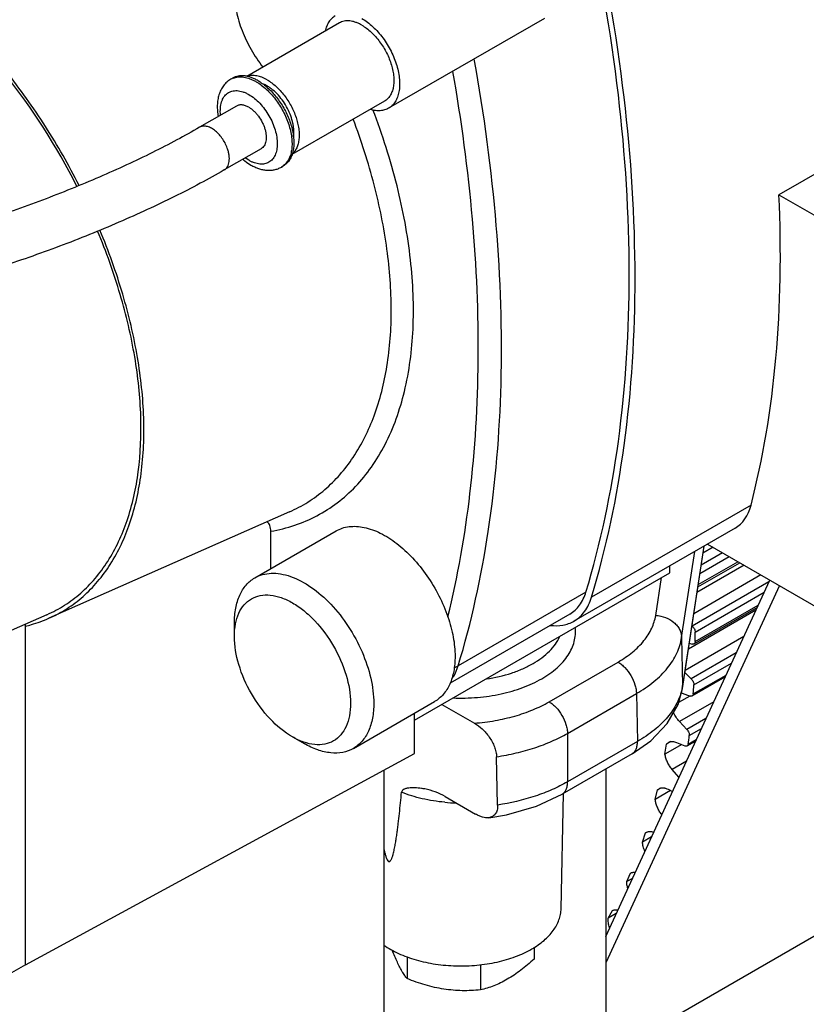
# Model space of a CAD drawing. Header units: inches. Extents: x 0 to 34, y 0 to 22.
# Tile 142 of 175: x 29.851 to 30.794, y 13.264 to 14.444. Entities that reach past the tile are written whole.
import ezdxf

# ---------------------------------------------------------------- set-up
doc = ezdxf.new("R2010")
doc.units = ezdxf.units.IN
doc.header["$LTSCALE"] = 1.87
doc.header["$MEASUREMENT"] = 0
doc.layers.get('0').update_dxf_attribs({"linetype": 'CONTINUOUS'})
doc.layers.add('3_ALL_AXES', color=7, linetype='CONTINUOUS')
doc.layers.add('7_ALL_FEATURES', color=7, linetype='CONTINUOUS')

msp = doc.modelspace()

# ---------------------------------------------------------------- linework, layer by layer
at = {"color": 7, "linetype": 'Continuous'}
for p, q in [((30.553694, 13.34523), (30.750353, 13.77247)), ((30.761857, 13.765829), (30.553694, 13.313596))]:
    msp.add_line(p, q, dxfattribs=at)
at = {"layer": '3_ALL_AXES', "color": 7, "linetype": 'Continuous'}
for p, q in [((30.234452, 14.440417), (30.123503, 14.376361)), ((30.480182, 14.445906), (30.293507, 14.33813)), ((30.106591, 14.374268), (30.104382, 14.372992)), ((30.288585, 14.346654), (30.17766, 14.282611)), ((30.167368, 14.268998), (30.165159, 14.267722)), ((30.133126, 13.775111), (30.230562, 13.831365)), ((30.644752, 13.703419), (30.660413, 13.806775)), ((30.645696, 13.642361), (30.671588, 13.813227)), ((30.671248, 13.813031), (30.64593, 13.645947)), ((30.613625, 13.730062), (30.620504, 13.775457)), ((30.644752, 13.703419), (30.64593, 13.645947)), ((30.485823, 13.626433), (30.568463, 13.674145)), ((30.507925, 13.588612), (30.590549, 13.636314)), ((30.590549, 13.636314), (30.591728, 13.578842)), ((30.645701, 13.642392), (30.64593, 13.645947)), ((30.251236, 13.570538), (30.348671, 13.626792)), ((30.553694, 13.201543), (31.234746, 13.594746)), ((30.507925, 13.588612), (30.507925, 13.530459)), ((30.591728, 13.578842), (30.507925, 13.530459)), ((30.585266, 13.564093), (30.501448, 13.515701)), ((30.500246, 13.37831), (30.503205, 13.516716)), ((30.467844, 13.332112), (30.467844, 13.318042)), ((30.31573, 13.320539), (30.31573, 13.29451)), ((30.403553, 13.311514), (30.403553, 13.280924))]:
    msp.add_line(p, q, dxfattribs=at)
for points in [[(30.585264, 13.564092), (30.607851, 13.579775), (30.627567, 13.600387), (30.64042, 13.623066), (30.645696, 13.642361)], [(30.413558, 13.48754), (30.434721, 13.4911), (30.470928, 13.501455), (30.50145, 13.515703)]]:
    msp.add_lwpolyline(points, dxfattribs=at)
msp.add_arc((30.582415, 13.655601), 0.064244, 348.328714, 351.357589, dxfattribs=at)
for points, knots in [([(30.229534, 14.448942), (30.228791, 14.448513), (30.227348, 14.44756), (30.224667, 14.445285), (30.221743, 14.441741), (30.219082, 14.436617), (30.217914, 14.432815), (30.217457, 14.430812)], [0, 0, 0, 0, 0.11493657, 0.23097146, 0.47007916, 0.72481968, 1, 1, 1, 1]), ([(30.261519, 14.437736), (30.260298, 14.43844), (30.257861, 14.439716), (30.254144, 14.441238), (30.250492, 14.442302), (30.246942, 14.442898), (30.243525, 14.443017), (30.240275, 14.442655), (30.237226, 14.441812), (30.235342, 14.44093), (30.234454, 14.440418)], [0, 0, 0, 0, 0.14853865, 0.289501, 0.42273048, 0.54863611, 0.66799462, 0.78193813, 0.89198836, 1, 1, 1, 1]), ([(30.261519, 14.445772), (30.263817, 14.444445), (30.268383, 14.441393), (30.27485, 14.435951), (30.281032, 14.429604), (30.286796, 14.422489), (30.292021, 14.414755), (30.296594, 14.406569), (30.30042, 14.398105), (30.303415, 14.389542), (30.305516, 14.381064), (30.306679, 14.372849), (30.306877, 14.365068), (30.306101, 14.357882), (30.30436, 14.351441), (30.302077, 14.34672), (30.299796, 14.343507), (30.297905, 14.34141), (30.295813, 14.339597), (30.294289, 14.338582), (30.293503, 14.338128)], [0, 0, 0, 0, 0.06237725, 0.12872765, 0.19831594, 0.27029473, 0.3436727, 0.41740517, 0.49042996, 0.56171657, 0.63031395, 0.69540142, 0.75634807, 0.81278402, 0.86468346, 0.91245767, 0.93510178, 0.95710722, 0.97866754, 1, 1, 1, 1]), ([(30.261519, 14.437736), (30.263463, 14.436613), (30.267327, 14.43403), (30.272799, 14.429426), (30.27803, 14.424055), (30.282907, 14.418034), (30.287328, 14.411491), (30.291198, 14.404564), (30.294435, 14.397402), (30.296969, 14.390157), (30.298747, 14.382983), (30.299731, 14.376031), (30.299898, 14.369448), (30.299242, 14.363368), (30.297768, 14.357916), (30.295494, 14.353209), (30.292922, 14.349962), (30.290537, 14.347895), (30.289248, 14.347036), (30.288583, 14.346652)], [0, 0, 0, 0, 0.06238195, 0.12873735, 0.19833088, 0.27031509, 0.34369859, 0.41743662, 0.49046691, 0.56175889, 0.63036144, 0.69545382, 0.75640506, 0.81284526, 0.86474861, 0.91252642, 0.95710399, 0.97866593, 1, 1, 1, 1]), ([(30.364589, 13.728287), (30.376532, 13.776853), (30.394408, 13.878968), (30.403744, 14.038912), (30.396426, 14.208493), (30.380882, 14.323759), (30.370543, 14.382421)], [0, 0, 0, 0, 0.22785297, 0.47087143, 0.72862008, 1, 1, 1, 1]), ([(30.13698, 14.371258), (30.13561, 14.372049), (30.132873, 14.373481), (30.1287, 14.37519), (30.1246, 14.376385), (30.120614, 14.377054), (30.116778, 14.377188), (30.113129, 14.376781), (30.109706, 14.375835), (30.107591, 14.374845), (30.106594, 14.37427)], [0, 0, 0, 0, 0.14853865, 0.289501, 0.42273048, 0.54863611, 0.66799462, 0.78193813, 0.89198836, 1, 1, 1, 1]), ([(30.148028, 14.372212), (30.145978, 14.373396), (30.141896, 14.375392), (30.135637, 14.377209), (30.130562, 14.377572), (30.126802, 14.377112), (30.125036, 14.376647), (30.124189, 14.376357)], [0, 0, 0, 0, 0.28524944, 0.54478849, 0.7808466, 0.89206108, 1, 1, 1, 1]), ([(30.13698, 14.371258), (30.138736, 14.370244), (30.142233, 14.36797), (30.145507, 14.365387), (30.147129, 14.363995)], [0, 0, 0, 0, 0.48692078, 1, 1, 1, 1]), ([(30.148028, 14.372212), (30.149877, 14.371145), (30.153553, 14.368705), (30.158777, 14.364378), (30.163793, 14.359346), (30.168503, 14.353708), (30.172815, 14.347572), (30.176648, 14.341057), (30.179926, 14.33429), (30.182587, 14.3274), (30.184578, 14.320522), (30.18586, 14.313788), (30.18641, 14.307326), (30.186215, 14.301258), (30.185274, 14.295698), (30.183596, 14.29075), (30.181204, 14.286515), (30.179106, 14.284179), (30.177971, 14.283188)], [0, 0, 0, 0, 0.06130708, 0.12637075, 0.19453648, 0.26506928, 0.3370969, 0.40969407, 0.4819134, 0.55282176, 0.62153877, 0.68727807, 0.74939318, 0.80742816, 0.8611788, 0.9107673, 0.9567174, 1, 1, 1, 1]), ([(30.148028, 14.364879), (30.147571, 14.365143), (30.145783, 14.366131), (30.143919, 14.366983), (30.1425, 14.367514)], [0, 0, 0, 0, 0.25863066, 1, 1, 1, 1]), ([(30.147129, 14.363995), (30.149012, 14.36238), (30.152693, 14.358905), (30.157823, 14.353161), (30.162594, 14.346872), (30.166921, 14.340147), (30.170731, 14.333101), (30.173956, 14.325857), (30.176543, 14.31854), (30.178445, 14.311276), (30.17963, 14.304189), (30.180077, 14.2974), (30.179777, 14.291025), (30.178732, 14.285168), (30.176951, 14.279931), (30.174453, 14.275404), (30.171273, 14.271679), (30.168711, 14.269773), (30.167365, 14.268997)], [0, 0, 0, 0, 0.06843535, 0.13941828, 0.21219165, 0.28593252, 0.35978843, 0.43289934, 0.50443333, 0.57361665, 0.63976542, 0.70232696, 0.76092232, 0.81539544, 0.86587502, 0.91283681, 0.95713954, 1, 1, 1, 1]), ([(30.179536, 14.303862), (30.179931, 14.306416), (30.18008, 14.310432), (30.179584, 14.31586), (30.178567, 14.321724), (30.176383, 14.329198), (30.172522, 14.337959), (30.167551, 14.346271), (30.161696, 14.353753), (30.156195, 14.359121), (30.151569, 14.36268), (30.149211, 14.364196), (30.148028, 14.364879)], [0, 0, 0, 0, 0.10759925, 0.16589651, 0.22682945, 0.35507259, 0.48894596, 0.62439726, 0.75722668, 0.88347497, 0.94314764, 1, 1, 1, 1]), ([(30.125931, 14.339364), (30.124635, 14.340112), (30.122645, 14.341059), (30.119916, 14.341855), (30.117979, 14.34218), (30.116116, 14.342244), (30.114343, 14.342046), (30.11268, 14.341587), (30.111652, 14.341105), (30.111168, 14.340826)], [0, 0, 0, 0, 0.28924186, 0.42256245, 0.54850993, 0.6678859, 0.78186011, 0.89195153, 1, 1, 1, 1]), ([(30.125931, 14.339364), (30.126992, 14.338751), (30.129099, 14.337343), (30.132084, 14.334832), (30.134937, 14.331902), (30.138507, 14.327494), (30.141527, 14.322582), (30.143885, 14.317365), (30.145268, 14.313413), (30.146238, 14.3095), (30.146774, 14.305708), (30.146866, 14.302117), (30.146508, 14.298801), (30.145704, 14.295827), (30.144464, 14.293259), (30.142803, 14.291159), (30.141423, 14.290103), (30.140695, 14.289683)], [0, 0, 0, 0, 0.06238042, 0.12876798, 0.1983727, 0.27036877, 0.41738829, 0.49043361, 0.56174107, 0.63035946, 0.69546535, 0.75643159, 0.81288674, 0.86480191, 0.91259185, 0.95718033, 1, 1, 1, 1]), ([(30.293503, 14.338128), (30.29276, 14.337699), (30.291212, 14.336927), (30.288752, 14.336048), (30.286159, 14.335451), (30.282486, 14.335026), (30.277594, 14.335244), (30.273717, 14.336137), (30.271754, 14.336744)], [0, 0, 0, 0, 0.11488168, 0.23086774, 0.34900601, 0.47025602, 0.72491121, 1, 1, 1, 1]), ([(30.230562, 13.831365), (30.232906, 13.832719), (30.23796, 13.834973), (30.249247, 13.837469), (30.265188, 13.836367), (30.284724, 13.829066), (30.304366, 13.816389), (30.323146, 13.799014), (30.340103, 13.777865), (30.354325, 13.754085), (30.36162, 13.736986), (30.364589, 13.728287)], [0, 0, 0, 0, 0.04341222, 0.08800966, 0.18431026, 0.29443983, 0.4193435, 0.55690171, 0.70304284, 0.852598, 1, 1, 1, 1]), ([(30.364589, 13.728287), (30.367301, 13.720342), (30.371479, 13.704713), (30.373133, 13.688582), (30.373133, 13.680861)], [0, 0, 0, 0, 0.52093121, 1, 1, 1, 1]), ([(30.568463, 13.674145), (30.574596, 13.677687), (30.585837, 13.685289), (30.599727, 13.698903), (30.609401, 13.713849), (30.612816, 13.724727), (30.613625, 13.730062)], [0, 0, 0, 0, 0.28651911, 0.54618001, 0.78169046, 1, 1, 1, 1]), ([(30.613625, 13.730062), (30.617637, 13.729859), (30.625515, 13.728214), (30.634125, 13.723224), (30.639412, 13.717825), (30.642365, 13.713318), (30.644234, 13.708465), (30.644716, 13.705083), (30.644752, 13.703419)], [0, 0, 0, 0, 0.26933117, 0.52968699, 0.65396068, 0.77334573, 0.88840622, 1, 1, 1, 1]), ([(30.477197, 13.654155), (30.483704, 13.657912), (30.492774, 13.664237), (30.502815, 13.674299), (30.50875, 13.682051), (30.513228, 13.690146), (30.516196, 13.698496), (30.517596, 13.707001), (30.517469, 13.712688), (30.51715, 13.715484)], [0, 0, 0, 0, 0.2910339, 0.42419097, 0.54946143, 0.66791596, 0.78110807, 0.89102073, 1, 1, 1, 1]), ([(30.466592, 13.672312), (30.470291, 13.674447), (30.477212, 13.678972), (30.486284, 13.68677), (30.493511, 13.695224), (30.497115, 13.701404), (30.498519, 13.704526)], [0, 0, 0, 0, 0.27834376, 0.53724841, 0.77693937, 1, 1, 1, 1]), ([(30.590549, 13.636314), (30.59791, 13.640573), (30.611398, 13.649713), (30.628066, 13.666042), (30.637937, 13.681314), (30.64281, 13.693912), (30.644272, 13.70026), (30.644752, 13.703419)], [0, 0, 0, 0, 0.28652881, 0.54613126, 0.78146672, 0.89232852, 1, 1, 1, 1]), ([(30.373133, 13.680861), (30.373133, 13.674875), (30.372229, 13.663494), (30.367615, 13.647858), (30.359859, 13.635169), (30.352567, 13.629042), (30.348672, 13.626792)], [0, 0, 0, 0, 0.28979821, 0.549048, 0.78222744, 1, 1, 1, 1]), ([(30.410795, 13.653879), (30.420964, 13.655403), (30.435798, 13.658798), (30.454214, 13.665809), (30.462639, 13.670029), (30.466592, 13.672312)], [0, 0, 0, 0, 0.52243006, 0.76808691, 1, 1, 1, 1]), ([(30.568463, 13.674145), (30.569957, 13.673282), (30.572911, 13.671214), (30.578453, 13.666056), (30.584324, 13.658093), (30.588376, 13.649058), (30.590166, 13.641668), (30.590531, 13.638057), (30.590557, 13.636319)], [0, 0, 0, 0, 0.11396009, 0.23704499, 0.49891461, 0.76137657, 0.88515598, 1, 1, 1, 1]), ([(30.372273, 13.667694), (30.372692, 13.667794), (30.374292, 13.668232), (30.375837, 13.668886), (30.376902, 13.669501)], [0, 0, 0, 0, 0.25931227, 1, 1, 1, 1]), ([(30.645331, 13.642604), (30.644069, 13.636491), (30.639569, 13.624113), (30.627946, 13.607148), (30.611739, 13.591646), (30.598775, 13.58292), (30.591728, 13.578842)], [0, 0, 0, 0, 0.218708, 0.45497113, 0.71469075, 1, 1, 1, 1]), ([(30.485823, 13.626433), (30.487317, 13.62557), (30.490271, 13.623502), (30.495813, 13.618344), (30.501684, 13.610381), (30.505736, 13.601346), (30.507526, 13.593956), (30.507891, 13.590345), (30.507917, 13.588607)], [0, 0, 0, 0, 0.11396009, 0.23704501, 0.49891463, 0.76137658, 0.88515599, 1, 1, 1, 1]), ([(30.585265, 13.564095), (30.586319, 13.564703), (30.588291, 13.566371), (30.590362, 13.569839), (30.591556, 13.574112), (30.591759, 13.577216), (30.591735, 13.578846)], [0, 0, 0, 0, 0.21679118, 0.44953011, 0.70947498, 1, 1, 1, 1]), ([(30.50145, 13.515704), (30.502503, 13.516313), (30.504474, 13.51798), (30.506544, 13.521449), (30.507738, 13.52572), (30.507941, 13.528824), (30.507917, 13.530454)], [0, 0, 0, 0, 0.21679065, 0.44953433, 0.70948083, 1, 1, 1, 1]), ([(30.46504, 13.330082), (30.470238, 13.333083), (30.479681, 13.339573), (30.491021, 13.351361), (30.497201, 13.362462), (30.499717, 13.371532), (30.500198, 13.376064), (30.500246, 13.378307)], [0, 0, 0, 0, 0.28914162, 0.54835325, 0.78167277, 0.89194776, 1, 1, 1, 1]), ([(30.287527, 13.334817), (30.293134, 13.330918), (30.305738, 13.323957), (30.326764, 13.316384), (30.350013, 13.311439), (30.374513, 13.309331), (30.399243, 13.310145), (30.423173, 13.313848), (30.445295, 13.320285), (30.458863, 13.326516), (30.46504, 13.330082)], [0, 0, 0, 0, 0.11049321, 0.2314618, 0.36038458, 0.49392425, 0.62832342, 0.75973868, 0.8846185, 1, 1, 1, 1]), ([(30.303964, 13.314119), (30.302903, 13.316405), (30.300806, 13.321236), (30.298893, 13.326141), (30.297931, 13.32871)], [0, 0, 0, 0, 0.4787921, 1, 1, 1, 1]), ([(30.467844, 13.318042), (30.465255, 13.315684), (30.460056, 13.311103), (30.45208, 13.304657), (30.444008, 13.298821), (30.438474, 13.295343), (30.435699, 13.29374)], [0, 0, 0, 0, 0.26024159, 0.51473522, 0.76182537, 1, 1, 1, 1]), ([(30.31573, 13.29451), (30.314724, 13.295761), (30.312689, 13.298479), (30.309747, 13.303008), (30.306783, 13.30827), (30.304908, 13.312084), (30.303964, 13.314119)], [0, 0, 0, 0, 0.21007407, 0.44405366, 0.70640976, 1, 1, 1, 1]), ([(30.359642, 13.281974), (30.355908, 13.282552), (30.34845, 13.283977), (30.337398, 13.286856), (30.326473, 13.290384), (30.319296, 13.293088), (30.31573, 13.29451)], [0, 0, 0, 0, 0.24767844, 0.49734783, 0.74831284, 1, 1, 1, 1]), ([(30.435699, 13.29374), (30.433037, 13.292204), (30.427716, 13.289382), (30.419599, 13.285851), (30.411568, 13.283047), (30.406206, 13.281571), (30.403553, 13.280924)], [0, 0, 0, 0, 0.26554804, 0.5198455, 0.76408543, 1, 1, 1, 1]), ([(30.403553, 13.280924), (30.396337, 13.280279), (30.385384, 13.279796), (30.370719, 13.280524), (30.363335, 13.281403), (30.359642, 13.281974)], [0, 0, 0, 0, 0.49372389, 0.74528819, 1, 1, 1, 1])]:
    msp.add_open_spline(points, degree=3, knots=knots, dxfattribs=at)
at = {"layer": '7_ALL_FEATURES', "color": 7, "linetype": 'Continuous'}
for p, q in [((30.111168, 14.340826), (30.066974, 14.315311)), ((30.895132, 14.311705), (30.761345, 14.234464)), ((30.140695, 14.289683), (30.096501, 14.264167)), ((30.125931, 14.275836), (30.121679, 14.278598)), ((30.761345, 14.234464), (30.817001, 14.202332)), ((30.727882, 13.862141), (30.536684, 13.751753)), ((30.174729, 13.854233), (29.886298, 13.726585)), ((30.152242, 13.786148), (30.152242, 13.83101)), ((30.708743, 13.834679), (30.515704, 13.723228)), ((30.675674, 13.815586), (30.839433, 13.721041)), ((30.6939, 13.805063), (30.668093, 13.790163)), ((30.682388, 13.811709), (30.6703, 13.80473)), ((30.719715, 13.790159), (30.663143, 13.757498)), ((30.664174, 13.764302), (30.714337, 13.793264)), ((30.664579, 13.766977), (30.712224, 13.794484)), ((30.666581, 13.780185), (30.701786, 13.80051)), ((30.324414, 13.60451), (30.63064, 13.781309)), ((30.63064, 13.781309), (30.63064, 13.789586)), ((30.739807, 13.778559), (30.659291, 13.732073)), ((30.749284, 13.770148), (30.657516, 13.717166)), ((30.530015, 13.7579), (30.376902, 13.669501)), ((30.660985, 13.710114), (30.743608, 13.757816)), ((29.883994, 13.730927), (29.735455, 13.66519)), ((30.510782, 13.731752), (30.367292, 13.648908)), ((30.733735, 13.736369), (30.652867, 13.68968)), ((30.659611, 13.695967), (30.735236, 13.739629)), ((30.660985, 13.698822), (30.736528, 13.742437)), ((29.858115, 13.311184), (29.858115, 13.719474)), ((30.108664, 13.704969), (30.108664, 13.721041)), ((30.657516, 13.717166), (30.657089, 13.717546)), ((30.719147, 13.704676), (30.649002, 13.664178)), ((30.653934, 13.696724), (30.657516, 13.695776)), ((30.710117, 13.685058), (30.656229, 13.653945)), ((30.659384, 13.646808), (30.7045, 13.672855)), ((30.656229, 13.653945), (30.648585, 13.661423)), ((30.657351, 13.633446), (30.69686, 13.656257)), ((30.658702, 13.635937), (30.697932, 13.658586)), ((30.645319, 13.636718), (30.654936, 13.633354)), ((30.654753, 13.633418), (30.641094, 13.625532)), ((30.683221, 13.626627), (30.642067, 13.602866)), ((30.324414, 13.564328), (30.324414, 13.612787)), ((30.357179, 13.623427), (30.396321, 13.600829)), ((30.65108, 13.593214), (30.642067, 13.602866)), ((30.673908, 13.606393), (30.65108, 13.593214)), ((30.653907, 13.586025), (30.668378, 13.594379)), ((30.17826, 13.584425), (30.192179, 13.576388)), ((30.631955, 13.578812), (30.626762, 13.575813)), ((30.638776, 13.577728), (30.648502, 13.57352)), ((30.651241, 13.573486), (30.661482, 13.5794)), ((30.652546, 13.575628), (30.662353, 13.58129)), ((30.624705, 13.563532), (30.626762, 13.575813)), ((30.644788, 13.575127), (30.624705, 13.563532)), ((29.858115, 13.311184), (30.324414, 13.564328)), ((30.424222, 13.502662), (30.422857, 13.560599)), ((30.650384, 13.555287), (30.633373, 13.545466)), ((30.288089, 13.051724), (30.288089, 13.544608)), ((30.553694, 13.545865), (30.553694, 12.917457)), ((30.641493, 13.535972), (30.633373, 13.545466)), ((30.613072, 13.509348), (30.615937, 13.520964)), ((30.631542, 13.520011), (30.613072, 13.509348)), ((30.619543, 13.523045), (30.615937, 13.520964)), ((30.615937, 13.520964), (30.617619, 13.522263)), ((30.628457, 13.521597), (30.633648, 13.518929)), ((30.361368, 13.512822), (30.397837, 13.491767)), ((30.597788, 13.458357), (30.601448, 13.469251)), ((30.608654, 13.46463), (30.597788, 13.458357)), ((30.603293, 13.470315), (30.601448, 13.469251)), ((30.601448, 13.469251), (30.602415, 13.469909)), ((30.578928, 13.410807), (30.583365, 13.420926)), ((30.585671, 13.4147), (30.578928, 13.410807)), ((30.583365, 13.420926), (30.583555, 13.421039)), ((30.556584, 13.36693), (30.561776, 13.376225)), ((30.566252, 13.372512), (30.556584, 13.36693)), ((29.858115, 13.311184), (29.705002, 13.222785))]:
    msp.add_line(p, q, dxfattribs=at)
for centre, radius, start, end in [((30.114553, 14.355373), 0.020345, 112.819906, 119.997198), ((30.114661, 14.355129), 0.020611, 111.378308, 112.832309), ((30.154962, 14.285377), 0.020388, 300.009903, 307.162308), ((30.15483, 14.285554), 0.020609, 307.15775, 308.612593), ((29.599606, 13.704468), 1.061394, 359.695205, 0.304795), ((30.640312, 13.622455), 0.015117, 70.658044, 74.962971), ((29.708463, 13.701023), 0.952465, 356.08165, 356.736895), ((29.810856, 13.691101), 0.849574, 352.188218, 352.895372), ((30.322086, 13.444613), 0.078711, 60.061963, 79.199528), ((30.379985, 13.719138), 0.213994, 264.876212, 268.43612)]:
    msp.add_arc(centre, radius, start, end, dxfattribs=at)
for centre, major_axis, start_param, end_param in [((29.508592, 14.957725), (-0.951777, 1.495652), -2.66951478, -2.37976307), ((30.646596, 13.93518), (-0.063452, 0.09971), -3.16516807, -2.66951478)]:
    msp.add_ellipse(centre, major_axis=major_axis, ratio=0.54638606, start_param=start_param, end_param=end_param, dxfattribs=at)
for points, knots in [([(30.530015, 13.7579), (30.547921, 13.816914), (30.574243, 13.943381), (30.586257, 14.143969), (30.572379, 14.359093), (30.546757, 14.505405), (30.530015, 14.579913)], [0, 0, 0, 0, 0.22282884, 0.4643945, 0.72407449, 1, 1, 1, 1]), ([(30.536684, 13.751753), (30.554691, 13.811097), (30.581159, 13.93827), (30.593241, 14.139979), (30.579286, 14.356305), (30.55352, 14.503434), (30.536684, 14.578359)], [0, 0, 0, 0, 0.22282884, 0.4643945, 0.7240745, 1, 1, 1, 1]), ([(29.919991, 14.244443), (29.895722, 14.292267), (29.852588, 14.360017), (29.783655, 14.438532), (29.746074, 14.472822), (29.726759, 14.488301)], [0, 0, 0, 0, 0.51391664, 0.76280879, 1, 1, 1, 1]), ([(29.922622, 14.245555), (29.910291, 14.269846), (29.883316, 14.317022), (29.8366, 14.382709), (29.784886, 14.441599), (29.746932, 14.476228), (29.727421, 14.491863)], [0, 0, 0, 0, 0.25827124, 0.51422923, 0.76296018, 1, 1, 1, 1]), ([(30.108664, 14.476467), (30.108664, 14.469109), (30.110468, 14.453682), (30.117362, 14.430761), (30.128148, 14.40819), (30.137618, 14.394135), (30.142868, 14.387524)], [0, 0, 0, 0, 0.22792486, 0.4773319, 0.73849858, 1, 1, 1, 1]), ([(30.376902, 13.669501), (30.39289, 13.722194), (30.417339, 13.834331), (30.431907, 14.011769), (30.425611, 14.201675), (30.40805, 14.331135), (30.396075, 14.397149)], [0, 0, 0, 0, 0.22502296, 0.46707721, 0.72583339, 1, 1, 1, 1]), ([(30.104382, 14.372992), (30.102666, 14.372002), (30.100237, 14.370239), (30.097418, 14.36744), (30.095511, 14.365134), (30.093823, 14.362647), (30.091868, 14.359106), (30.090368, 14.355292), (30.089304, 14.351305), (30.088505, 14.347134), (30.088026, 14.341696), (30.088228, 14.33498), (30.088841, 14.330461), (30.089259, 14.328182)], [0, 0, 0, 0, 0.11788636, 0.17690624, 0.23616242, 0.29567223, 0.35548887, 0.47660436, 0.53828533, 0.60087916, 0.7291516, 0.86213863, 1, 1, 1, 1]), ([(30.107147, 14.374322), (30.108113, 14.3747), (30.110134, 14.37532), (30.113319, 14.375816), (30.116664, 14.375886), (30.121415, 14.375402), (30.126274, 14.374048), (30.131108, 14.371979), (30.133549, 14.370688), (30.13477, 14.369982)], [0, 0, 0, 0, 0.1077665, 0.21859605, 0.33376244, 0.45425715, 0.71359532, 0.85349429, 1, 1, 1, 1]), ([(30.13477, 14.369982), (30.13687, 14.36877), (30.141045, 14.365995), (30.146974, 14.361066), (30.15266, 14.355331), (30.157992, 14.348904), (30.162863, 14.341912), (30.167177, 14.334492), (30.17085, 14.326793), (30.173808, 14.318965), (30.175992, 14.311165), (30.17736, 14.303545), (30.177884, 14.296254), (30.177552, 14.289432), (30.176364, 14.28321), (30.174332, 14.277707), (30.171484, 14.273039), (30.169017, 14.27051), (30.16769, 14.269451)], [0, 0, 0, 0, 0.06155749, 0.12691395, 0.19540981, 0.26627799, 0.33862114, 0.41148877, 0.4839067, 0.55491951, 0.62363079, 0.68924539, 0.75111711, 0.80880486, 0.86213985, 0.91130232, 0.95689833, 1, 1, 1, 1]), ([(30.09206, 14.3299), (30.091774, 14.332692), (30.091668, 14.336819), (30.092344, 14.342098), (30.093215, 14.345655), (30.094456, 14.348877), (30.096056, 14.351728), (30.098, 14.354173), (30.100269, 14.356179), (30.102835, 14.357717), (30.105663, 14.358768), (30.108717, 14.359319), (30.111956, 14.359368), (30.115344, 14.35892), (30.118844, 14.357981), (30.122418, 14.356566), (30.124759, 14.35535), (30.125931, 14.354673)], [0, 0, 0, 0, 0.15078653, 0.22022111, 0.28558787, 0.3471002, 0.40520226, 0.46058292, 0.51416925, 0.56706331, 0.62044104, 0.67542779, 0.73298847, 0.79384829, 0.8585023, 0.92723056, 1, 1, 1, 1]), ([(30.125931, 14.354673), (30.128268, 14.353324), (30.132884, 14.350088), (30.139236, 14.344146), (30.145089, 14.337122), (30.150223, 14.32928), (30.154448, 14.320912), (30.157604, 14.312332), (30.159575, 14.303857), (30.160284, 14.295802), (30.159783, 14.289508), (30.158679, 14.284992), (30.157556, 14.281984), (30.156124, 14.279292), (30.154394, 14.276943), (30.152383, 14.274963), (30.150109, 14.273377), (30.147599, 14.272201), (30.144879, 14.271449), (30.14198, 14.271126), (30.138933, 14.271232), (30.135766, 14.271763), (30.132509, 14.272712), (30.129194, 14.274069), (30.12702, 14.275207), (30.125931, 14.275836)], [0, 0, 0, 0, 0.0665329, 0.13831689, 0.21388009, 0.29140887, 0.36893806, 0.44450061, 0.51628761, 0.58281936, 0.64314898, 0.67094243, 0.69721246, 0.72211371, 0.74588384, 0.76884302, 0.79137713, 0.81391114, 0.83687006, 0.86064046, 0.88554196, 0.91180907, 0.93960225, 0.96900827, 1, 1, 1, 1]), ([(30.152242, 13.83101), (30.161975, 13.832669), (30.181034, 13.837392), (30.207979, 13.848887), (30.232587, 13.864583), (30.2546, 13.88431), (30.273812, 13.907861), (30.29602, 13.944937), (30.31551, 14.000418), (30.325107, 14.075692), (30.321541, 14.158917), (30.305012, 14.247294), (30.286142, 14.306436), (30.274791, 14.336189)], [0, 0, 0, 0, 0.05016613, 0.09928605, 0.14820467, 0.19778406, 0.24883025, 0.30203341, 0.41670246, 0.54445848, 0.68546348, 0.83820422, 1, 1, 1, 1]), ([(30.174729, 13.854233), (30.182336, 13.857599), (30.197109, 13.865469), (30.217409, 13.880487), (30.235651, 13.898573), (30.257466, 13.927116), (30.278756, 13.970427), (30.29367, 14.030454), (30.298383, 14.097953), (30.292858, 14.171103), (30.277307, 14.247922), (30.260855, 14.299209), (30.251136, 14.324984)], [0, 0, 0, 0, 0.04790933, 0.09600283, 0.14494944, 0.19536062, 0.30236464, 0.42006878, 0.54955173, 0.69045435, 0.84133962, 1, 1, 1, 1]), ([(30.066974, 14.315311), (30.057995, 14.310127), (30.039308, 14.299784), (30.010084, 14.28477), (29.979071, 14.269922), (29.946588, 14.255398), (29.91296, 14.241347), (29.878526, 14.22791), (29.843625, 14.215221), (29.808606, 14.203407), (29.773816, 14.192585), (29.739605, 14.182861), (29.706318, 14.174332), (29.6743, 14.16708), (29.643892, 14.161177), (29.615435, 14.156678), (29.589272, 14.15362), (29.572604, 14.152479), (29.564722, 14.15219)], [0, 0, 0, 0, 0.05847773, 0.12044286, 0.18528506, 0.25238951, 0.3211186, 0.39082568, 0.46085613, 0.530553, 0.59926199, 0.66633596, 0.7311395, 0.7930529, 0.85147307, 0.90581927, 0.95551341, 1, 1, 1, 1]), ([(30.100173, 14.290414), (30.099397, 14.292545), (30.097528, 14.296721), (30.093948, 14.302511), (30.089726, 14.307633), (30.085086, 14.311821), (30.080938, 14.31443), (30.077623, 14.315807), (30.075262, 14.316456), (30.072982, 14.316742), (30.070814, 14.316657), (30.06879, 14.316199), (30.06755, 14.315643), (30.066974, 14.315311)], [0, 0, 0, 0, 0.1483078, 0.29812154, 0.44398412, 0.58101034, 0.7053469, 0.7621616, 0.81530853, 0.86503943, 0.91184483, 0.95649714, 1, 1, 1, 1]), ([(30.096501, 14.264168), (30.097289, 14.264623), (30.098778, 14.265788), (30.100521, 14.268134), (30.101767, 14.271013), (30.102495, 14.274346), (30.102701, 14.278051), (30.102383, 14.282042), (30.10155, 14.28622), (30.100683, 14.289012), (30.100173, 14.290414)], [0, 0, 0, 0, 0.09567441, 0.19592752, 0.30435207, 0.42309822, 0.55284047, 0.69320207, 0.84301929, 1, 1, 1, 1]), ([(30.118848, 14.276982), (30.119621, 14.276327), (30.122689, 14.273827), (30.125971, 14.271585), (30.12852, 14.270113)], [0, 0, 0, 0, 0.25603223, 1, 1, 1, 1]), ([(30.096501, 14.264167), (30.086979, 14.25867), (30.067232, 14.247737), (30.036436, 14.23191), (30.003904, 14.216334), (29.969934, 14.201146), (29.934832, 14.186483), (29.898925, 14.172481), (29.862548, 14.159269), (29.826038, 14.14697), (29.789736, 14.135701), (29.753976, 14.125564), (29.719086, 14.116654), (29.685377, 14.109053), (29.65314, 14.102831), (29.622633, 14.098042), (29.594088, 14.094738), (29.575701, 14.093498), (29.566883, 14.093175)], [0, 0, 0, 0, 0.05883266, 0.12075579, 0.18525295, 0.25180925, 0.31985179, 0.38878976, 0.45801913, 0.52693064, 0.59491996, 0.66139706, 0.72579522, 0.78758444, 0.84627917, 0.90144593, 0.95278558, 1, 1, 1, 1]), ([(30.12852, 14.270113), (30.129999, 14.269259), (30.132996, 14.267701), (30.137641, 14.265841), (30.142353, 14.264528), (30.147099, 14.263806), (30.151838, 14.263721), (30.1565, 14.264317), (30.160997, 14.265612), (30.163815, 14.266947), (30.165159, 14.267722)], [0, 0, 0, 0, 0.13319736, 0.26295456, 0.38959713, 0.51384069, 0.63643701, 0.7580821, 0.87901938, 1, 1, 1, 1]), ([(29.886298, 13.726585), (29.893712, 13.729867), (29.908099, 13.73759), (29.927772, 13.752442), (29.945335, 13.770405), (29.966176, 13.798866), (29.986039, 13.842122), (29.999011, 13.901905), (30.001593, 13.968946), (29.993794, 14.041283), (29.975902, 14.116782), (29.957898, 14.166905), (29.947404, 14.191983)], [0, 0, 0, 0, 0.04731186, 0.09484442, 0.14331444, 0.19337042, 0.3000936, 0.41808391, 0.54824205, 0.68992621, 0.84136493, 1, 1, 1, 1]), ([(29.883995, 13.730927), (29.891324, 13.734171), (29.905548, 13.741805), (29.925001, 13.756483), (29.942368, 13.774234), (29.962984, 13.802355), (29.982643, 13.845093), (29.995506, 13.904165), (29.998108, 13.970414), (29.990458, 14.041904), (29.972837, 14.116531), (29.955087, 14.166082), (29.944737, 14.190877)], [0, 0, 0, 0, 0.04732636, 0.09487252, 0.14335401, 0.19341837, 0.30014751, 0.41812973, 0.54827051, 0.68993543, 0.84136167, 1, 1, 1, 1]), ([(30.152242, 13.83101), (30.152242, 13.833278), (30.151752, 13.837481), (30.1494, 13.841242), (30.147879, 13.842371)], [0, 0, 0, 0, 0.54491815, 1, 1, 1, 1]), ([(30.133126, 13.775111), (30.136038, 13.776792), (30.142457, 13.77946), (30.153052, 13.781013), (30.164431, 13.780176), (30.180964, 13.775777), (30.202099, 13.764221), (30.225449, 13.743541), (30.246089, 13.717122), (30.262333, 13.687097), (30.272873, 13.655929), (30.275698, 13.634702), (30.275698, 13.624607)], [0, 0, 0, 0, 0.04286035, 0.08749013, 0.13532422, 0.18728906, 0.30455424, 0.4382249, 0.58257121, 0.72972682, 0.87131972, 1, 1, 1, 1]), ([(30.108664, 13.721042), (30.108664, 13.727028), (30.109568, 13.73841), (30.114182, 13.754045), (30.121938, 13.766735), (30.12923, 13.772862), (30.133126, 13.775111)], [0, 0, 0, 0, 0.28979834, 0.54904815, 0.78222742, 1, 1, 1, 1]), ([(30.108664, 13.704969), (30.108664, 13.709958), (30.109418, 13.719443), (30.11326, 13.732471), (30.119732, 13.74305), (30.128714, 13.750605), (30.139749, 13.754607), (30.152146, 13.754923), (30.165353, 13.751735), (30.178931, 13.745273), (30.192435, 13.735807), (30.210058, 13.719315), (30.228678, 13.693871), (30.243576, 13.660082), (30.247859, 13.636015), (30.247859, 13.624607)], [0, 0, 0, 0, 0.0604323, 0.11449431, 0.16311984, 0.20853249, 0.25394499, 0.30257009, 0.35663148, 0.41706334, 0.48370777, 0.5556165, 0.70870816, 0.86180017, 1, 1, 1, 1]), ([(30.510782, 13.731751), (30.513025, 13.733046), (30.517305, 13.736182), (30.5247, 13.744474), (30.528333, 13.752359), (30.530015, 13.7579)], [0, 0, 0, 0, 0.2344544, 0.47585944, 1, 1, 1, 1]), ([(30.515703, 13.723227), (30.51815, 13.72464), (30.52282, 13.728061), (30.530886, 13.737107), (30.53485, 13.745708), (30.536684, 13.751753)], [0, 0, 0, 0, 0.2344544, 0.47585944, 1, 1, 1, 1]), ([(29.858115, 13.717069), (29.86055, 13.717657), (29.870145, 13.720194), (29.879515, 13.723584), (29.886298, 13.726585)], [0, 0, 0, 0, 0.25250494, 1, 1, 1, 1]), ([(30.487297, 13.718111), (30.492315, 13.7175), (30.502229, 13.717546), (30.511637, 13.72088), (30.515703, 13.723227)], [0, 0, 0, 0, 0.51840241, 1, 1, 1, 1]), ([(30.657516, 13.717166), (30.658018, 13.71672), (30.658941, 13.71569), (30.660018, 13.713927), (30.660746, 13.712042), (30.660966, 13.710738), (30.660985, 13.710114)], [0, 0, 0, 0, 0.2504389, 0.51189263, 0.76706841, 1, 1, 1, 1]), ([(30.17826, 13.584425), (30.16838, 13.590129), (30.149682, 13.605865), (30.127858, 13.635688), (30.112943, 13.669499), (30.108664, 13.693561), (30.108664, 13.704969)], [0, 0, 0, 0, 0.23721908, 0.49999998, 0.76278086, 1, 1, 1, 1]), ([(30.659611, 13.695967), (30.659467, 13.695883), (30.659152, 13.695747), (30.658635, 13.695648), (30.65808, 13.695655), (30.657706, 13.695726), (30.657516, 13.695776)], [0, 0, 0, 0, 0.23263218, 0.47285159, 0.7271186, 1, 1, 1, 1]), ([(30.660985, 13.698822), (30.660975, 13.698505), (30.660909, 13.697904), (30.660641, 13.697081), (30.660213, 13.696412), (30.659821, 13.696088), (30.659611, 13.695967)], [0, 0, 0, 0, 0.28776474, 0.54627221, 0.78028562, 1, 1, 1, 1]), ([(30.369208, 13.653766), (30.370039, 13.654888), (30.373293, 13.659763), (30.375607, 13.665234), (30.376902, 13.669501)], [0, 0, 0, 0, 0.23845767, 1, 1, 1, 1]), ([(30.370799, 13.631095), (30.380531, 13.630717), (30.399863, 13.63115), (30.427984, 13.635275), (30.454003, 13.642693), (30.469951, 13.649972), (30.477197, 13.654155)], [0, 0, 0, 0, 0.26528778, 0.52514565, 0.77210679, 1, 1, 1, 1]), ([(30.656229, 13.653945), (30.656716, 13.653469), (30.657602, 13.652394), (30.65861, 13.650589), (30.659251, 13.648702), (30.659403, 13.647414), (30.659384, 13.646808)], [0, 0, 0, 0, 0.25588107, 0.51909765, 0.77222436, 1, 1, 1, 1]), ([(30.247859, 13.624607), (30.247859, 13.619618), (30.247105, 13.610134), (30.243262, 13.597105), (30.23679, 13.586526), (30.227808, 13.578971), (30.216773, 13.574969), (30.204375, 13.574654), (30.191171, 13.577841), (30.18258, 13.58193), (30.17826, 13.584425)], [0, 0, 0, 0, 0.14489892, 0.27452353, 0.39111294, 0.49999902, 0.60888527, 0.72547507, 0.85510011, 1, 1, 1, 1]), ([(30.275698, 13.624607), (30.275698, 13.618621), (30.274794, 13.607239), (30.270179, 13.591604), (30.262423, 13.578914), (30.255132, 13.572787), (30.251236, 13.570538)], [0, 0, 0, 0, 0.28979834, 0.54904815, 0.78222742, 1, 1, 1, 1]), ([(30.396321, 13.600829), (30.404629, 13.601478), (30.420931, 13.603526), (30.44445, 13.608876), (30.46618, 13.616339), (30.4796, 13.622841), (30.485823, 13.626433)], [0, 0, 0, 0, 0.26653255, 0.52461583, 0.77019295, 1, 1, 1, 1]), ([(30.657351, 13.633446), (30.657187, 13.633352), (30.656824, 13.633201), (30.656226, 13.633114), (30.655583, 13.633162), (30.655154, 13.633277), (30.654936, 13.633354)], [0, 0, 0, 0, 0.22874269, 0.46698752, 0.72241892, 1, 1, 1, 1]), ([(30.658702, 13.635937), (30.658675, 13.63566), (30.658584, 13.635136), (30.658306, 13.634422), (30.657898, 13.633841), (30.657541, 13.633556), (30.657351, 13.633446)], [0, 0, 0, 0, 0.28346002, 0.54055897, 0.77634714, 1, 1, 1, 1]), ([(30.642067, 13.602866), (30.641351, 13.603633), (30.639972, 13.605249), (30.637468, 13.608726), (30.635897, 13.611572), (30.635009, 13.613542)], [0, 0, 0, 0, 0.24492219, 0.49538977, 1, 1, 1, 1]), ([(30.396321, 13.600829), (30.399674, 13.598893), (30.40625, 13.593935), (30.414548, 13.584375), (30.419792, 13.574763), (30.42227, 13.566611), (30.422811, 13.562549), (30.422857, 13.560599)], [0, 0, 0, 0, 0.23255219, 0.48978784, 0.7555906, 0.88284253, 1, 1, 1, 1]), ([(30.65108, 13.593214), (30.651551, 13.59271), (30.652397, 13.591595), (30.653331, 13.589757), (30.653881, 13.587875), (30.653963, 13.58661), (30.653907, 13.586025)], [0, 0, 0, 0, 0.26135246, 0.5262504, 0.77726169, 1, 1, 1, 1]), ([(30.422857, 13.560602), (30.430747, 13.561788), (30.446179, 13.564729), (30.468416, 13.570924), (30.489046, 13.578745), (30.501892, 13.585149), (30.507925, 13.588612)], [0, 0, 0, 0, 0.26586219, 0.52280612, 0.76820839, 1, 1, 1, 1]), ([(30.626762, 13.575813), (30.627087, 13.576225), (30.627802, 13.576983), (30.62865, 13.577591), (30.629093, 13.577847)], [0, 0, 0, 0, 0.50611156, 1, 1, 1, 1]), ([(30.629093, 13.577847), (30.629417, 13.578034), (30.630097, 13.578364), (30.631188, 13.578713), (30.632344, 13.578916), (30.633996, 13.578991), (30.636198, 13.578692), (30.63791, 13.578102), (30.638776, 13.577728)], [0, 0, 0, 0, 0.11180684, 0.22511391, 0.34132568, 0.46166837, 0.71812127, 1, 1, 1, 1]), ([(30.251236, 13.570538), (30.24734, 13.568289), (30.238387, 13.565037), (30.22352, 13.564665), (30.207672, 13.568487), (30.197363, 13.573395), (30.192179, 13.576388)], [0, 0, 0, 0, 0.21777208, 0.4509512, 0.71020064, 1, 1, 1, 1]), ([(30.651241, 13.573486), (30.651057, 13.57338), (30.650645, 13.573217), (30.649963, 13.573148), (30.649231, 13.573248), (30.648747, 13.573414), (30.648502, 13.57352)], [0, 0, 0, 0, 0.22478822, 0.46110964, 0.71782204, 1, 1, 1, 1]), ([(30.652546, 13.575628), (30.652506, 13.575391), (30.652395, 13.57494), (30.652115, 13.574331), (30.651732, 13.573833), (30.651411, 13.573585), (30.651241, 13.573486)], [0, 0, 0, 0, 0.27891406, 0.53470144, 0.77238732, 1, 1, 1, 1]), ([(30.633373, 13.545466), (30.632262, 13.546765), (30.630204, 13.549537), (30.627681, 13.55403), (30.625785, 13.558718), (30.624971, 13.561942), (30.624705, 13.563532)], [0, 0, 0, 0, 0.25311536, 0.50962094, 0.76119136, 1, 1, 1, 1]), ([(30.507925, 13.530459), (30.50198, 13.527047), (30.489332, 13.520728), (30.461704, 13.51019), (30.439471, 13.505021), (30.424222, 13.502658)], [0, 0, 0, 0, 0.23205541, 0.47757332, 1, 1, 1, 1]), ([(30.336836, 13.52193), (30.33552, 13.522183), (30.332903, 13.522616), (30.328993, 13.523062), (30.325147, 13.523297), (30.321378, 13.523314), (30.318294, 13.523118), (30.315895, 13.522783), (30.314153, 13.522424), (30.31248, 13.521904), (30.310898, 13.521159), (30.309483, 13.519928), (30.309034, 13.518672), (30.308974, 13.518001)], [0, 0, 0, 0, 0.13366232, 0.26440749, 0.39241804, 0.51773649, 0.64017697, 0.70019174, 0.75926823, 0.81733044, 0.87457047, 0.93281374, 1, 1, 1, 1]), ([(30.617619, 13.522263), (30.617977, 13.52247), (30.618734, 13.52283), (30.619954, 13.523191), (30.621252, 13.523371), (30.622615, 13.523372), (30.624032, 13.523192), (30.62603, 13.522704), (30.627497, 13.52209), (30.628457, 13.521597)], [0, 0, 0, 0, 0.10967179, 0.22114042, 0.33605489, 0.45581775, 0.58151903, 0.71391686, 1, 1, 1, 1]), ([(30.288083, 13.448977), (30.288351, 13.447733), (30.288927, 13.445228), (30.28996, 13.441454), (30.29108, 13.438324), (30.292204, 13.436223), (30.293091, 13.435288), (30.293825, 13.434864), (30.294541, 13.434911), (30.295098, 13.435202), (30.295547, 13.435619), (30.29608, 13.436268), (30.296639, 13.437204), (30.297208, 13.438417), (30.297714, 13.439699), (30.298173, 13.44103), (30.298596, 13.442396), (30.299123, 13.444262), (30.299721, 13.446645), (30.300367, 13.449552), (30.300962, 13.452504), (30.301703, 13.456499), (30.302543, 13.461554), (30.303453, 13.467678), (30.304291, 13.473859), (30.305333, 13.482178), (30.306518, 13.492653), (30.307804, 13.505297), (30.308593, 13.513759), (30.308974, 13.518001)], [0, 0, 0, 0, 0.03767149, 0.07610107, 0.11576854, 0.13611286, 0.14584771, 0.15379708, 0.16021341, 0.16614753, 0.1720985, 0.17822931, 0.19097978, 0.20424076, 0.21787269, 0.23178263, 0.24590914, 0.26020974, 0.28921845, 0.31864491, 0.34838856, 0.37838314, 0.43895178, 0.50010835, 0.5617081, 0.62365688, 0.74835844, 0.87387324, 1, 1, 1, 1]), ([(30.360874, 13.505999), (30.351754, 13.506818), (30.334104, 13.509562), (30.316998, 13.51478), (30.308974, 13.518001)], [0, 0, 0, 0, 0.51431905, 1, 1, 1, 1]), ([(30.620867, 13.491164), (30.619813, 13.492516), (30.617879, 13.495366), (30.615561, 13.499924), (30.613897, 13.504605), (30.613251, 13.507791), (30.613072, 13.509348)], [0, 0, 0, 0, 0.25708221, 0.51480311, 0.76492973, 1, 1, 1, 1]), ([(30.424222, 13.502662), (30.424269, 13.500651), (30.423951, 13.496886), (30.42209, 13.492651), (30.419883, 13.490222), (30.417354, 13.488426), (30.415083, 13.487736), (30.413558, 13.48754)], [0, 0, 0, 0, 0.29565223, 0.547322, 0.66236156, 0.77412743, 1, 1, 1, 1]), ([(30.413558, 13.48754), (30.411045, 13.487216), (30.406978, 13.487752), (30.401817, 13.489642), (30.399166, 13.491), (30.397837, 13.491767)], [0, 0, 0, 0, 0.46059899, 0.72088849, 1, 1, 1, 1]), ([(30.602415, 13.469909), (30.602711, 13.47008), (30.603332, 13.470386), (30.604323, 13.470722), (30.60537, 13.470936), (30.606859, 13.471059), (30.608845, 13.470884), (30.610405, 13.470441), (30.611194, 13.470151)], [0, 0, 0, 0, 0.11345293, 0.22818263, 0.34541162, 0.46621841, 0.72168686, 1, 1, 1, 1]), ([(30.600641, 13.447252), (30.599836, 13.449076), (30.598849, 13.451864), (30.598052, 13.455622), (30.597842, 13.457459), (30.597788, 13.458357)], [0, 0, 0, 0, 0.51941406, 0.76578214, 1, 1, 1, 1]), ([(30.583554, 13.421039), (30.583947, 13.421265), (30.58478, 13.421654), (30.58613, 13.422021), (30.58757, 13.422171), (30.588553, 13.422128), (30.589052, 13.422074)], [0, 0, 0, 0, 0.23897917, 0.48260325, 0.73512213, 1, 1, 1, 1]), ([(30.580185, 13.402787), (30.579785, 13.404136), (30.57917, 13.406787), (30.57893, 13.409502), (30.578928, 13.410807)], [0, 0, 0, 0, 0.51887256, 1, 1, 1, 1]), ([(30.561776, 13.376225), (30.562236, 13.376437), (30.563216, 13.376777), (30.564787, 13.377015), (30.566453, 13.376987), (30.567577, 13.376798), (30.568146, 13.376665)], [0, 0, 0, 0, 0.23384807, 0.47570225, 0.73000095, 1, 1, 1, 1]), ([(30.558454, 13.355607), (30.558104, 13.356579), (30.557495, 13.358514), (30.556863, 13.361417), (30.556538, 13.364219), (30.55653, 13.366049), (30.556584, 13.36693)], [0, 0, 0, 0, 0.26833287, 0.5260631, 0.77059598, 1, 1, 1, 1])]:
    msp.add_open_spline(points, degree=3, knots=knots, dxfattribs=at)

doc.saveas('drawing.dxf')
